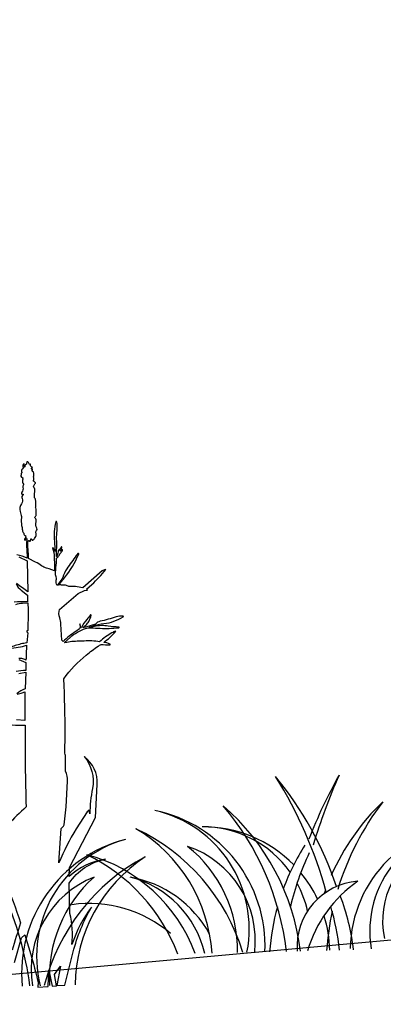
# Model space of a CAD drawing. Header units: centimetres. Extents: x -11246 to 29725, y -11714 to 13666.
# Tile 63 of 79: x 14343.63 to 14345.74, y 3612.5 to 3618.19. Entities that reach past the tile are written whole.
import ezdxf

# ---------------------------------------------------------------- set-up
doc = ezdxf.new("R2010")
doc.units = ezdxf.units.CM
doc.layers.add('0- Coupes', color=7, linetype='Continuous')

msp = doc.modelspace()

# ---------------------------------------------------------------- linework, layer by layer
at = {"layer": '0- Coupes', "flags": 128}
msp.add_lwpolyline([(14102.3117, 3617.26706), (14174.79265, 3616.92235), (14259.74378, 3616.35168), (14303.53576, 3616.35168, -0.0495929), (14313.38146, 3615.37272), (14324.90744, 3613.05777, 0.0722966), (14339.27071, 3612.28331), (14364.22484, 3614.54721), (14372.02918, 3616.36726), (14373.45851, 3616.37726), (14407.12699, 3618.19113), (14407.12699, 3570.02466), (14101.64393, 3570.02466)], format="xyb", dxfattribs=at)
at = {"layer": '0- Coupes'}
for points in [[(14342.11228, 3613.71863, 0.000007), (14342.07269, 3613.4533, 0.1465995)], [(14343.6042, 3612.74197), (14343.64561, 3612.88474), (14343.66314, 3612.90253), (14343.69785, 3612.78831, -0.0141485), (14343.74112, 3612.62989), (14343.7392, 3612.59988), (14343.79904, 3612.60471), (14343.80335, 3612.69749), (14343.82133, 3612.60652), (14343.84635, 3612.60854), (14343.83612, 3612.67348), (14343.87032, 3612.72068), (14343.84976, 3612.60881), (14343.89575, 3612.61253), (14343.94395, 3612.80343, -0.0710437), (14344.05048, 3613.06321, -0.0785073), (14344.05048, 3613.06321, -0.0136383), (14344.05048, 3613.06321, 0.0820533), (14343.93633, 3612.84743, 0.0970754), (14343.92393, 3613.02623), (14343.92086, 3613.20099, -0.2012388), (14344.13035, 3613.33994, 0.153672), (14343.92074, 3613.23874), (14343.92163, 3613.29161), (14344.07215, 3613.58028), (14344.08339, 3613.77102, 0.2549141), (14344.00684, 3613.93301), (14344.00684, 3613.93301), (14344.00684, 3613.93301), (14344.00684, 3613.93301, -0.2307107), (14344.05528, 3613.74879, 0.0514295), (14344.04086, 3613.60131), (14344.03688, 3613.62573), (14344.03254, 3613.61853), (14344.02446, 3613.61304), (14343.96143, 3613.51454, 0.0486509), (14343.86167, 3613.31914), (14343.87389, 3613.51724), (14343.88804, 3613.53007), (14343.8911, 3613.53752), (14343.9041, 3613.64282), (14343.91144, 3613.79046, 0.1374057), (14343.89843, 3613.84773), (14343.89852, 3613.93854, 0.110973), (14343.89557, 3613.95176), (14343.89642, 3614.06216, 0.0143993), (14343.88967, 3614.38202, -0.0666145), (14344.01933, 3614.51939, -0.0227001), (14344.08847, 3614.57043, -0.0141665), (14344.10554, 3614.58118, 0.0168286), (14344.15562, 3614.57819, 0.4166282), (14344.15769, 3614.58018, 0.2813751), (14344.15621, 3614.58271, 0.1147597), (14344.12014, 3614.59241, 0.0550913), (14344.18931, 3614.655, 0.8655416), (14344.18666, 3614.65814, -0.0169442), (14344.1683, 3614.64753, 0.0671757), (14344.09681, 3614.59605, 0.0715301), (14344.00743, 3614.60021, -0.02459), (14343.97793, 3614.59881, 0.0507459), (14343.89599, 3614.59064), (14343.89306, 3614.59278), (14343.92612, 3614.62152, -0.0956434), (14344.01536, 3614.67321, -0.1062671), (14344.04717, 3614.67713, 0.0281763), (14344.15185, 3614.67369, 0.0204388), (14344.20769, 3614.67728, 0.9399875), (14344.20752, 3614.68118, -0.0363315), (14344.14708, 3614.68671, 0.1015654), (14344.06673, 3614.6836, -0.0890906), (14344.03744, 3614.68174), (14344.05537, 3614.68721, -0.0437887), (14344.12192, 3614.7013, 0.1096895), (14344.23325, 3614.74064, 0.7352614), (14344.23223, 3614.74456, 0.088341), (14344.19306, 3614.73949, -0.0208739), (14344.10006, 3614.71442, 0.1507882), (14344.07203, 3614.69835), (14344.02289, 3614.68299, -0.067929), (14343.99907, 3614.67897), (14344.01854, 3614.69438, 0.1091468), (14344.03415, 3614.71355, 0.0488973), (14344.04782, 3614.74893, 0.8290765), (14344.04371, 3614.75095, -0.014659), (14344.02343, 3614.7255, 0.047393), (14343.99096, 3614.67879, -0.4481522), (14343.98639, 3614.67779), (14343.98677, 3614.68544), (14343.98267, 3614.70025), (14343.98393, 3614.68467), (14343.98245, 3614.67593), (14343.97991, 3614.67), (14343.95839, 3614.65613, 0.0536472), (14343.88587, 3614.59757), (14343.8777, 3614.60461), (14343.87245, 3614.69858, 0.067348), (14343.86567, 3614.73382, -0.1561915), (14343.86493, 3614.78355), (14343.97275, 3614.87556), (14344.00957, 3614.89319), (14344.02619, 3614.89499), (14344.0201, 3614.89943), (14344.05139, 3614.92748, 0.0417833), (14344.13237, 3615.01334), (14344.1246, 3615.01177), (14344.11219, 3615.00613), (14343.99942, 3614.90731), (14343.96713, 3614.91369, 0.074984), (14343.92456, 3614.91563, -0.158387), (14343.91451, 3614.91777, 0.1558567), (14343.89334, 3614.92239, -0.0916788), (14343.87659, 3614.92387, 0.1563051), (14343.85857, 3614.92317), (14343.89344, 3614.96577, 0.0737843), (14343.97547, 3615.10297, 0.8028562), (14343.97142, 3615.10579, 0.0529982), (14343.96161, 3615.09464, -0.0007861), (14343.90659, 3615.01707, 0.0860418), (14343.8829, 3614.96765, -0.0857205), (14343.87786, 3614.95711), (14343.85029, 3614.92094, -0.134825), (14343.84616, 3614.95197, 0.1148497), (14343.84387, 3614.97657, -0.1057995), (14343.84138, 3614.99891, -0.0027507), (14343.84711, 3615.05303, 0.0439887), (14343.84766, 3615.07706, -0.2735287), (14343.84934, 3615.08036, 0.1368522), (14343.86221, 3615.09472, -0.0737481), (14343.8737, 3615.11129, 0.1429117), (14343.88274, 3615.1291, 0.6989972), (14343.88118, 3615.13002, 0.1070991), (14343.87278, 3615.1195, -0.8923095), (14343.87103, 3615.12014, -0.0138415), (14343.87724, 3615.1434, 0.80467), (14343.87591, 3615.14413, 0.0826917), (14343.86338, 3615.12391, -0.1977024), (14343.86217, 3615.12745, 0.7741207), (14343.86006, 3615.12813, 0.1261802), (14343.8561, 3615.11599, -0.1002088), (14343.84891, 3615.08937, -0.8143899), (14343.84668, 3615.08996, 0.0115341), (14343.84832, 3615.13988, 0.0079655), (14343.84801, 3615.18973, -0.0381452), (14343.85066, 3615.23869, 0.0957119), (14343.84753, 3615.29029, 0.7796125), (14343.84297, 3615.29027, 0.0864243), (14343.83505, 3615.17567, -0.0335254), (14343.83717, 3615.11735, 0.0710288), (14343.82729, 3615.13886, 0.8748208), (14343.82501, 3615.13779, -0.0685616), (14343.83399, 3615.08502, -0.0058134), (14343.83516, 3615.0271), (14343.83533, 3615.00622, 0.018766), (14343.77359, 3615.02685, 0.0241427), (14343.76119, 3615.03557, 0.0535941), (14343.72618, 3615.05709), (14343.68508, 3615.07665, 0.0184554), (14343.68256, 3615.13101, -0.050548), (14343.6834, 3615.17739, -0.2220793), (14343.6851, 3615.18013, -0.4907332), (14343.69053, 3615.17824, 0.5940766), (14343.69491, 3615.17747, 0.2065245), (14343.69828, 3615.1898, -0.6479301), (14343.70026, 3615.19105, -0.1194879), (14343.70634, 3615.18445, 0.4794248), (14343.71031, 3615.18377, -0.0808226), (14343.71559, 3615.18711, 0.1973303), (14343.72045, 3615.19203, -0.039446), (14343.72693, 3615.20483, 0.2270573), (14343.72863, 3615.22168, -0.2894527), (14343.73239, 3615.2387, 0.3527719), (14343.73385, 3615.25282, -0.2233611), (14343.72898, 3615.2884, 0.2902296), (14343.72293, 3615.31103, -0.3914641), (14343.72244, 3615.3172, -0.0670308), (14343.72853, 3615.32312, 0.3082378), (14343.73025, 3615.32805, -0.0711694), (14343.72916, 3615.33714, -0.0137758), (14343.72996, 3615.35334, 0.123807), (14343.72705, 3615.37042, -0.2070293), (14343.727, 3615.3771, 0.1603785), (14343.72787, 3615.38756, -0.0773361), (14343.72677, 3615.40118, 0.0378501), (14343.72675, 3615.41094, 0.1355978), (14343.72074, 3615.42754, -0.2254146), (14343.71967, 3615.43366, 0.1121749), (14343.7201, 3615.44292, -0.1432055), (14343.72211, 3615.46143, 0.152355), (14343.72253, 3615.46608, -0.0446248), (14343.72096, 3615.47868, 0.2162454), (14343.71715, 3615.48637, -0.2089265), (14343.71498, 3615.49061, -0.1831574), (14343.71938, 3615.50483, 0.008649), (14343.72507, 3615.5124, 0.3698506), (14343.72483, 3615.51542, 0.0505306), (14343.71732, 3615.5215, -0.3381625), (14343.71478, 3615.52871, 0.1962639), (14343.71333, 3615.54823, -0.4917576), (14343.71484, 3615.55136, 0.3320818), (14343.71682, 3615.55359, 0.0851602), (14343.71496, 3615.57506, 0.1776964), (14343.71322, 3615.57756, -0.1418899), (14343.70698, 3615.58532, -0.2550903), (14343.70769, 3615.59221, 0.6960575), (14343.70625, 3615.59425, -0.3802687), (14343.70306, 3615.59587, -0.459794), (14343.70624, 3615.60189, 0.7319502), (14343.70651, 3615.60501, -0.0032219), (14343.70322, 3615.6064, -0.3989043), (14343.69719, 3615.6204, 0.4161772), (14343.69634, 3615.62222, 0.3486708), (14343.69231, 3615.62086, -0.623247), (14343.69048, 3615.62108, 0.1043122), (14343.68171, 3615.63552, 0.4816482), (14343.67647, 3615.6351, 0.1554483), (14343.67446, 3615.62819, -0.2862656), (14343.66845, 3615.61801, 0.3507793), (14343.6642, 3615.6084, -0.8925607), (14343.66003, 3615.60677, -0.2604205), (14343.66036, 3615.62062, 0.9161074), (14343.65639, 3615.62346, 0.2568683), (14343.65325, 3615.60844, -0.2585242), (14343.65063, 3615.59604, 0.2668848), (14343.64627, 3615.57377, -0.3327715), (14343.64511, 3615.5702, 0.3222294), (14343.64369, 3615.5661, -0.2876915), (14343.64184, 3615.55942, 0.3312311), (14343.64056, 3615.55275, 0.2050774), (14343.65193, 3615.54284, -0.66791), (14343.65219, 3615.53963, 0.3023278), (14343.65141, 3615.53822, -0.0549462), (14343.65105, 3615.52718, 0.1847712), (14343.65543, 3615.50788, -0.2815366), (14343.65562, 3615.503, 0.179481), (14343.65331, 3615.48812, -0.2276514), (14343.64623, 3615.45999, 0.4308768), (14343.64742, 3615.4501, 0.1994135), (14343.65252, 3615.44883, -0.7513197), (14343.65383, 3615.446, 0.3104459), (14343.64797, 3615.42349, -0.240072), (14343.64426, 3615.39376, 0.223133), (14343.63724, 3615.34918, -0.0323674), (14343.64387, 3615.31928, -0.104087), (14343.64303, 3615.30367, 0.1727066), (14343.64471, 3615.28289, -0.1727066), (14343.64529, 3615.27564, 0.2184779), (14343.6476, 3615.26208, -0.2682412), (14343.64845, 3615.25081, 0.2713474), (14343.64894, 3615.2447, -0.2012264), (14343.64974, 3615.241, 0.2297076), (14343.65258, 3615.23066, -0.146985), (14343.65993, 3615.21453, 0.414169), (14343.66431, 3615.2112, -0.4467436), (14343.66774, 3615.20829, 0.1583685), (14343.66949, 3615.20334, -0.348633), (14343.66943, 3615.19994, 0.0698258), (14343.66138, 3615.18676, 0.6056317), (14343.66342, 3615.18423, 0.3558908), (14343.67143, 3615.19395, -0.8532098), (14343.6735, 3615.19427, -0.08921), (14343.67494, 3615.18357, 0.0235905), (14343.67508, 3615.13222), (14343.67775, 3615.0788, 0.0584204), (14343.61864, 3615.09846, 0.7122473)], [(14343.62899, 3615.08708), (14343.67746, 3615.06463), (14343.68063, 3614.88423, 0.026611), (14343.65057, 3614.90743, -0.0106702), (14343.61556, 3614.93272, 0.7965607)], [(14343.61305, 3614.93061, 0.1078132), (14343.64309, 3614.89404), (14343.67969, 3614.86514), (14343.68025, 3614.82648, 0.0480536), (14343.60195, 3614.82521, -0.0597486)], [(14343.6112, 3614.81232, -0.0773575), (14343.65006, 3614.8202), (14343.6808, 3614.82161, -0.0240805), (14343.68294, 3614.76577), (14343.6819, 3614.66055, -0.0849008), (14343.67741, 3614.65882, 0.4159502), (14343.6754, 3614.65576, 0.1410591), (14343.67728, 3614.65221), (14343.68083, 3614.64852), (14343.67515, 3614.58946, 0.0401323), (14343.6416, 3614.58343, 0.0218678), (14343.57545, 3614.56281, 0.8609047)], [(14343.57615, 3614.5593, 0.0591777), (14343.67445, 3614.57572, 0.0140482), (14343.67075, 3614.49016, 0.0736161), (14343.64611, 3614.49861, 0.0876755), (14343.62887, 3614.49875, 0.2878246)], [(14343.62941, 3614.49385), (14343.67063, 3614.47644), (14343.66946, 3614.43049, 0.0265719), (14343.61363, 3614.42361, -0.0063055)], [(14343.63016, 3614.41225), (14343.66931, 3614.42076), (14343.66529, 3614.3245, 0.0971991), (14343.61788, 3614.29597, 0.7291639)], [(14343.61893, 3614.29363, 0.0618828), (14343.64929, 3614.30098), (14343.66489, 3614.30687), (14343.66489, 3614.14063), (14343.61597, 3614.14562, 0.0853515)], [(14343.51713, 3614.11977, 0.0240928), (14343.66516, 3614.11436, 0.0082966), (14343.67127, 3613.64151, 0.0471777), (14343.47235, 3613.42873, 0.017001)], [(14343.54825, 3613.21434, -0.0236104), (14343.63835, 3612.97276, -0.0030282), (14343.59081, 3612.81347, -0.0505672)]]:
    msp.add_lwpolyline(points, format="xyb", dxfattribs=at)
at = {"layer": '0- Coupes', "color": 84, "true_color": 0x2aaf18}
for centre, radius, start, end in [((14343.02256, 3612.49848), 2.4729, 15.26456, 32.21607), ((14343.57237, 3612.54544), 1.99882, 18.55695, 39.49876), ((14343.80922, 3612.45986), 1.16695, 16.99036, 64.77915), ((14343.84756, 3612.73998), 0.90118, 3.59442, 59.38735), ((14344.90797, 3612.32295), 1.16695, 118.03082, 165.81961), ((14344.85594, 3612.60086), 0.90118, 123.42261, 179.21554), ((14344.25651, 3612.65778), 1.3192, 6.91355, 20.8694), ((14343.90648, 3612.62753), 1.58987, 6.75689, 16.05473)]:
    msp.add_arc(centre, radius, start, end, dxfattribs=at)
at = {"layer": '0- Coupes', "color": 97, "true_color": 0x279b30}
for centre, radius, start, end in [((14348.01834, 3612.40364), 2.90769, 150.71789, 158.79962), ((14348.73162, 3612.3889), 3.55296, 156.14453, 163.10212), ((14344.25354, 3612.83764), 0.80052, 357.59116, 78.34284), ((14344.26058, 3612.93707), 0.70184, 348.85753, 77.26496), ((14346.39622, 3612.71026), 1.3192, 147.42814, 159.50642), ((14344.422, 3612.86818), 0.57572, 353.45269, 71.35888), ((14344.12583, 3612.81373), 0.76847, 358.98277, 51.32774), ((14346.74731, 3612.69721), 1.58987, 154.7448, 166.58116), ((14345.61796, 3612.83323), 0.37953, 94.06319, 183.72768), ((14346.00813, 3612.60248), 0.73838, 124.3901, 163.67488), ((14346.64521, 3612.71636), 1.3192, 160.23986, 161.20791), ((14346.39622, 3612.71026), 1.3192, 164.43164, 175.89641), ((14346.9963, 3612.70331), 1.58987, 167.81773, 176.05307), ((14344.69723, 3612.79479), 0.73159, 1.44215, 17.44878)]:
    msp.add_arc(centre, radius, start, end, dxfattribs=at)
at = {"layer": '0- Coupes', "color": 97, "true_color": 0x25742c}
for centre, radius, start, end in [((14343.5989, 3612.61999), 1.58987, 6.75689, 40.31937), ((14343.94892, 3612.65023), 1.3192, 6.91355, 49.1899), ((14341.71331, 3612.33599), 1.99882, 7.83026, 39.49876), ((14344.44566, 3612.6785), 0.80052, 104.46712, 185.2188), ((14344.43377, 3612.77746), 0.70184, 105.545, 193.95243), ((14344.15821, 3612.59014), 0.6564, 28.84749, 79.88232), ((14344.12014, 3612.65387), 0.60232, 13.59642, 75.24689), ((14344.03521, 3612.35437), 0.7294, 49.65513, 97.88063)]:
    msp.add_arc(centre, radius, start, end, dxfattribs=at)
at = {"layer": '0- Coupes', "color": 99, "true_color": 0x1a511e}
for centre, radius, start, end in [((14346.64521, 3612.71636), 1.3192, 133.62007, 156.31371), ((14346.9963, 3612.70331), 1.58987, 142.49059, 163.15227), ((14346.27864, 3612.81411), 0.73159, 90.10982, 179.29414), ((14346.28284, 3612.9224), 0.62333, 90.51431, 189.29523), ((14343.78729, 3612.47827), 0.91811, 20.11985, 75.08266), ((14343.56202, 3612.41611), 1.05561, 20.83788, 64.0684)]:
    msp.add_arc(centre, radius, start, end, dxfattribs=at)
at = {"layer": '0- Coupes', "color": 62, "true_color": 0xacc205}
for centre, radius, start, end in [((14344.69723, 3612.79479), 0.73159, 44.42976, 90.62648), ((14344.69164, 3612.90301), 0.62333, 35.47986, 90.22199), ((14346.21357, 3612.98427), 0.47976, 112.06365, 192.30493), ((14344.69723, 3612.79479), 0.73159, 25.47489, 39.61055), ((14344.27591, 3612.70075), 0.57572, 111.45108, 189.35727), ((14344.57439, 3612.66088), 0.76847, 131.48223, 183.8272), ((14344.69164, 3612.90301), 0.62333, 12.69874, 28.53064)]:
    msp.add_arc(centre, radius, start, end, dxfattribs=at)

doc.saveas('drawing.dxf')
